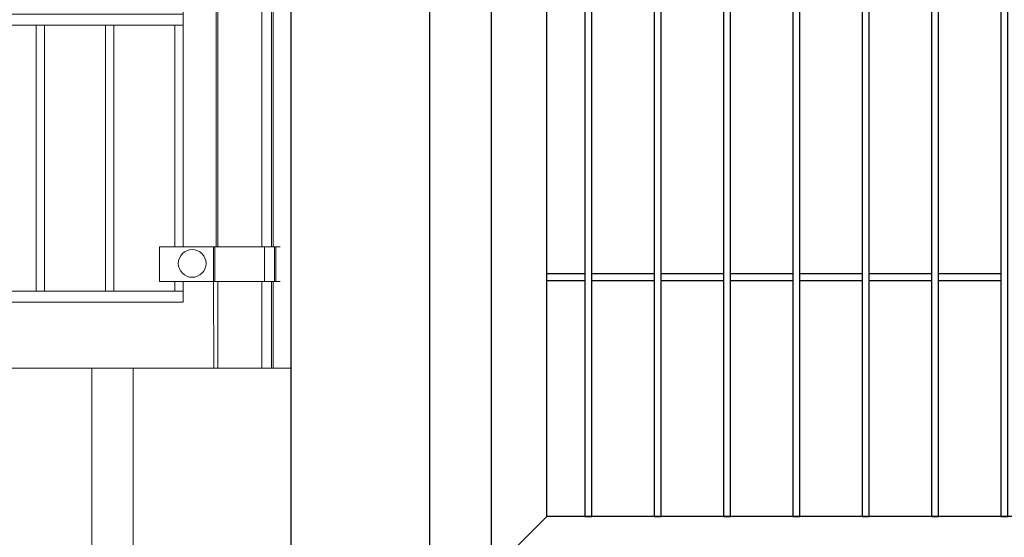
# Model space of a CAD drawing. Header units: inches. Extents: x 1156 to 71303, y -52654 to 51.
# Tile 53 of 217: x 61632 to 61703, y -51281 to -51243. Entities that reach past the tile are written whole.
import ezdxf

# ---------------------------------------------------------------- set-up
doc = ezdxf.new("R2010")
doc.units = ezdxf.units.IN
doc.header["$MEASUREMENT"] = 0
doc.layers.get('0').update_dxf_attribs({"lineweight": 0})
doc.layers.add('--ogr.-panele', color=252, linetype='Continuous', lineweight=0)
doc.layers.add('AW OGRODZENIA', color=253, linetype='Continuous')
doc.layers.add('AW WYMIAR', color=134, linetype='Continuous')

msp = doc.modelspace()

# ---------------------------------------------------------------- linework, layer by layer
at = {"layer": '--ogr.-panele', "color": 1}
msp.add_line((61661.425, -51288.308), (61661.425, -51134.802), dxfattribs=at)
at = {"layer": '--ogr.-panele'}
for p, q in [((61637.072, -51268.308), (60883.553, -51268.308)), ((61640.072, -51268.308), (61640.072, -51288.308)), ((61651.425, -51268.308), (61651.425, -51288.308))]:
    msp.add_line(p, q, dxfattribs=at)
msp.add_lwpolyline([(61637.072, -51268.308), (61651.425, -51268.308), (61651.425, -51288.308), (61637.072, -51288.308)], close=True, dxfattribs=at)
at = {"color": 16}
for p, q in [((61646.048, -51259.558), (61646.048, -51206.258)), ((61646.161, -51259.558), (61646.161, -51206.258)), ((61649.339, -51206.258), (61649.339, -51259.558)), ((61650.048, -51206.258), (61650.048, -51259.558)), ((61650.161, -51206.258), (61650.161, -51259.558)), ((61645.875, -51268.308), (61645.848, -51262.058)), ((61646.161, -51268.308), (61646.161, -51262.058)), ((61649.339, -51262.058), (61649.339, -51268.308)), ((61650.048, -51262.058), (61650.048, -51268.308)), ((61650.161, -51262.058), (61650.161, -51268.308))]:
    msp.add_line(p, q, dxfattribs=at)
at = {"linetype": 'Continuous', "ltscale": 25.4}
for p, q in [((61641.961, -51259.558), (61645.661, -51259.558)), ((61645.139, -51259.558), (61649.543, -51259.558)), ((61649.539, -51259.558), (61645.139, -51259.558)), ((61645.961, -51259.558), (61645.657, -51259.558)), ((61645.848, -51259.558), (61645.848, -51262.058)), ((61645.848, -51259.558), (61650.252, -51259.558)), ((61650.248, -51259.558), (61645.848, -51259.558)), ((61645.848, -51262.058), (61645.848, -51259.558)), ((61645.957, -51259.558), (61650.365, -51259.558)), ((61650.361, -51259.558), (61645.957, -51259.558)), ((61650.365, -51259.558), (61645.957, -51259.558)), ((61645.961, -51259.558), (61650.365, -51259.558)), ((61649.539, -51259.558), (61649.843, -51259.558)), ((61650.248, -51259.558), (61650.552, -51259.558)), ((61650.361, -51259.558), (61650.665, -51259.558)), ((61645.661, -51262.058), (61641.961, -51262.058)), ((61649.543, -51262.058), (61645.139, -51262.058)), ((61645.139, -51262.058), (61649.543, -51262.058)), ((61645.657, -51262.058), (61645.957, -51262.058)), ((61650.252, -51262.058), (61645.848, -51262.058)), ((61645.848, -51262.058), (61650.252, -51262.058)), ((61650.365, -51262.058), (61645.957, -51262.058)), ((61645.957, -51262.058), (61650.365, -51262.058)), ((61645.957, -51262.058), (61650.365, -51262.058)), ((61650.365, -51262.058), (61645.957, -51262.058)), ((61649.843, -51262.058), (61649.543, -51262.058)), ((61650.552, -51262.058), (61650.252, -51262.058)), ((61650.665, -51262.058), (61650.365, -51262.058))]:
    msp.add_line(p, q, dxfattribs=at)
for p, q in [((61641.961, -51259.558), (61641.961, -51262.058)), ((61645.961, -51262.058), (61645.961, -51259.558)), ((61649.539, -51262.058), (61649.539, -51259.558)), ((61650.248, -51262.058), (61650.248, -51259.558)), ((61650.361, -51262.058), (61650.361, -51259.558))]:
    msp.add_line(p, q)
for points in [[(61643.661, -51206.258), (61643.661, -51259.558)], [(61633.061, -51262.758), (61633.061, -51243.558)], [(61633.661, -51243.558), (61633.661, -51262.758)], [(61638.061, -51262.758), (61638.061, -51243.558)], [(61638.661, -51243.558), (61638.661, -51262.758)], [(61643.061, -51259.558), (61643.061, -51243.558)], [(61643.061, -51262.758), (61643.061, -51262.058)], [(61643.661, -51262.058), (61643.661, -51263.558), (61643.061, -51263.558)], [(61638.661, -51263.558), (61638.061, -51263.558)]]:
    msp.add_lwpolyline(points)
for points in [[(61643.661, -51243.558), (61393.061, -51243.558), (61393.061, -51242.758), (61643.661, -51242.758)], [(61643.661, -51263.558), (61393.061, -51263.558), (61393.061, -51262.758), (61643.661, -51262.758)]]:
    msp.add_lwpolyline(points, close=True)
msp.add_circle((61644.321, -51260.758), 1)
at = {"layer": 'AW OGRODZENIA', "color": 1}
for p, q in [((61651.425, -51134.802), (61651.425, -51288.308)), ((61661.425, -51134.802), (61661.425, -51288.308))]:
    msp.add_line(p, q, dxfattribs=at)
at = {"layer": 'AW OGRODZENIA'}
for p, q in [((61665.891, -51138.021), (61665.891, -51283.021)), ((61669.891, -51279.021), (61669.891, -51142.021)), ((61669.891, -51261.482), (61672.644, -51261.482)), ((61669.891, -51261.482), (61672.644, -51261.482)), ((61669.891, -51261.482), (61672.644, -51261.482)), ((61669.891, -51261.482), (61672.644, -51261.482)), ((61669.891, -51261.482), (61672.644, -51261.482)), ((61669.891, -51261.482), (61672.644, -51261.482)), ((61669.891, -51261.482), (61672.644, -51261.482)), ((61669.891, -51261.482), (61672.644, -51261.482)), ((61669.891, -51261.482), (61672.644, -51261.482)), ((61669.891, -51261.482), (61672.644, -51261.482)), ((61669.891, -51261.482), (61672.644, -51261.482)), ((61669.891, -51261.482), (61672.644, -51261.482)), ((61669.891, -51261.482), (61672.644, -51261.482)), ((61669.891, -51261.482), (61672.644, -51261.482)), ((61669.891, -51261.482), (61672.644, -51261.482)), ((61669.891, -51261.482), (61672.644, -51261.482)), ((61669.891, -51261.482), (61672.644, -51261.482)), ((61669.891, -51261.482), (61672.644, -51261.482)), ((61669.891, -51261.482), (61672.644, -51261.482)), ((61669.891, -51261.482), (61672.644, -51261.482)), ((61669.891, -51261.482), (61672.644, -51261.482)), ((61669.891, -51261.482), (61672.644, -51261.482)), ((61669.891, -51261.482), (61672.644, -51261.482)), ((61669.891, -51261.482), (61672.644, -51261.482)), ((61669.891, -51261.482), (61672.644, -51261.482)), ((61673.141, -51261.482), (61677.644, -51261.482)), ((61673.141, -51261.482), (61677.644, -51261.482)), ((61673.141, -51261.482), (61677.644, -51261.482)), ((61673.141, -51261.482), (61677.644, -51261.482)), ((61673.141, -51261.482), (61677.644, -51261.482)), ((61673.141, -51261.482), (61677.644, -51261.482)), ((61673.141, -51261.482), (61677.644, -51261.482)), ((61673.141, -51261.482), (61677.644, -51261.482)), ((61673.141, -51261.482), (61677.644, -51261.482)), ((61673.141, -51261.482), (61677.644, -51261.482)), ((61673.141, -51261.482), (61677.644, -51261.482)), ((61673.141, -51261.482), (61677.644, -51261.482)), ((61673.141, -51261.482), (61677.644, -51261.482)), ((61673.141, -51261.482), (61677.644, -51261.482)), ((61673.141, -51261.482), (61677.644, -51261.482)), ((61673.141, -51261.482), (61677.644, -51261.482)), ((61673.141, -51261.482), (61677.644, -51261.482)), ((61673.141, -51261.482), (61677.644, -51261.482)), ((61673.141, -51261.482), (61677.644, -51261.482)), ((61673.141, -51261.482), (61677.644, -51261.482)), ((61673.141, -51261.482), (61677.644, -51261.482)), ((61673.141, -51261.482), (61677.644, -51261.482)), ((61673.141, -51261.482), (61677.644, -51261.482)), ((61673.141, -51261.482), (61677.644, -51261.482)), ((61673.141, -51261.482), (61677.644, -51261.482)), ((61678.141, -51261.482), (61682.644, -51261.482)), ((61678.141, -51261.482), (61682.644, -51261.482)), ((61678.141, -51261.482), (61682.644, -51261.482)), ((61678.141, -51261.482), (61682.644, -51261.482)), ((61678.141, -51261.482), (61682.644, -51261.482)), ((61678.141, -51261.482), (61682.644, -51261.482)), ((61678.141, -51261.482), (61682.644, -51261.482)), ((61678.141, -51261.482), (61682.644, -51261.482)), ((61678.141, -51261.482), (61682.644, -51261.482)), ((61678.141, -51261.482), (61682.644, -51261.482)), ((61678.141, -51261.482), (61682.644, -51261.482)), ((61678.141, -51261.482), (61682.644, -51261.482)), ((61678.141, -51261.482), (61682.644, -51261.482)), ((61678.141, -51261.482), (61682.644, -51261.482)), ((61678.141, -51261.482), (61682.644, -51261.482)), ((61678.141, -51261.482), (61682.644, -51261.482)), ((61678.141, -51261.482), (61682.644, -51261.482)), ((61678.141, -51261.482), (61682.644, -51261.482)), ((61678.141, -51261.482), (61682.644, -51261.482)), ((61678.141, -51261.482), (61682.644, -51261.482)), ((61678.141, -51261.482), (61682.644, -51261.482)), ((61678.141, -51261.482), (61682.644, -51261.482)), ((61678.141, -51261.482), (61682.644, -51261.482)), ((61678.141, -51261.482), (61682.644, -51261.482)), ((61678.141, -51261.482), (61682.644, -51261.482)), ((61683.141, -51261.482), (61687.644, -51261.482)), ((61683.141, -51261.482), (61687.644, -51261.482)), ((61683.141, -51261.482), (61687.644, -51261.482)), ((61683.141, -51261.482), (61687.644, -51261.482)), ((61683.141, -51261.482), (61687.644, -51261.482)), ((61683.141, -51261.482), (61687.644, -51261.482)), ((61683.141, -51261.482), (61687.644, -51261.482)), ((61683.141, -51261.482), (61687.644, -51261.482)), ((61683.141, -51261.482), (61687.644, -51261.482)), ((61683.141, -51261.482), (61687.644, -51261.482)), ((61683.141, -51261.482), (61687.644, -51261.482)), ((61683.141, -51261.482), (61687.644, -51261.482)), ((61683.141, -51261.482), (61687.644, -51261.482)), ((61683.141, -51261.482), (61687.644, -51261.482)), ((61683.141, -51261.482), (61687.644, -51261.482)), ((61683.141, -51261.482), (61687.644, -51261.482)), ((61683.141, -51261.482), (61687.644, -51261.482)), ((61683.141, -51261.482), (61687.644, -51261.482)), ((61683.141, -51261.482), (61687.644, -51261.482)), ((61683.141, -51261.482), (61687.644, -51261.482)), ((61683.141, -51261.482), (61687.644, -51261.482)), ((61683.141, -51261.482), (61687.644, -51261.482)), ((61683.141, -51261.482), (61687.644, -51261.482)), ((61683.141, -51261.482), (61687.644, -51261.482)), ((61683.141, -51261.482), (61687.644, -51261.482)), ((61688.141, -51261.482), (61692.644, -51261.482)), ((61688.141, -51261.482), (61692.644, -51261.482)), ((61688.141, -51261.482), (61692.644, -51261.482)), ((61688.141, -51261.482), (61692.644, -51261.482)), ((61688.141, -51261.482), (61692.644, -51261.482)), ((61688.141, -51261.482), (61692.644, -51261.482)), ((61688.141, -51261.482), (61692.644, -51261.482)), ((61688.141, -51261.482), (61692.644, -51261.482)), ((61688.141, -51261.482), (61692.644, -51261.482)), ((61688.141, -51261.482), (61692.644, -51261.482)), ((61688.141, -51261.482), (61692.644, -51261.482)), ((61688.141, -51261.482), (61692.644, -51261.482)), ((61688.141, -51261.482), (61692.644, -51261.482)), ((61688.141, -51261.482), (61692.644, -51261.482)), ((61688.141, -51261.482), (61692.644, -51261.482)), ((61688.141, -51261.482), (61692.644, -51261.482)), ((61688.141, -51261.482), (61692.644, -51261.482)), ((61688.141, -51261.482), (61692.644, -51261.482)), ((61688.141, -51261.482), (61692.644, -51261.482)), ((61688.141, -51261.482), (61692.644, -51261.482)), ((61688.141, -51261.482), (61692.644, -51261.482)), ((61688.141, -51261.482), (61692.644, -51261.482)), ((61688.141, -51261.482), (61692.644, -51261.482)), ((61688.141, -51261.482), (61692.644, -51261.482)), ((61688.141, -51261.482), (61692.644, -51261.482)), ((61693.141, -51261.482), (61697.644, -51261.482)), ((61693.141, -51261.482), (61697.644, -51261.482)), ((61693.141, -51261.482), (61697.644, -51261.482)), ((61693.141, -51261.482), (61697.644, -51261.482)), ((61693.141, -51261.482), (61697.644, -51261.482)), ((61693.141, -51261.482), (61697.644, -51261.482)), ((61693.141, -51261.482), (61697.644, -51261.482)), ((61693.141, -51261.482), (61697.644, -51261.482)), ((61693.141, -51261.482), (61697.644, -51261.482)), ((61693.141, -51261.482), (61697.644, -51261.482)), ((61693.141, -51261.482), (61697.644, -51261.482)), ((61693.141, -51261.482), (61697.644, -51261.482)), ((61693.141, -51261.482), (61697.644, -51261.482)), ((61693.141, -51261.482), (61697.644, -51261.482)), ((61693.141, -51261.482), (61697.644, -51261.482)), ((61693.141, -51261.482), (61697.644, -51261.482)), ((61693.141, -51261.482), (61697.644, -51261.482)), ((61693.141, -51261.482), (61697.644, -51261.482)), ((61693.141, -51261.482), (61697.644, -51261.482)), ((61693.141, -51261.482), (61697.644, -51261.482)), ((61693.141, -51261.482), (61697.644, -51261.482)), ((61693.141, -51261.482), (61697.644, -51261.482)), ((61693.141, -51261.482), (61697.644, -51261.482)), ((61693.141, -51261.482), (61697.644, -51261.482)), ((61693.141, -51261.482), (61697.644, -51261.482)), ((61698.141, -51261.482), (61702.644, -51261.482)), ((61698.141, -51261.482), (61702.644, -51261.482)), ((61698.141, -51261.482), (61702.644, -51261.482)), ((61698.141, -51261.482), (61702.644, -51261.482)), ((61698.141, -51261.482), (61702.644, -51261.482)), ((61698.141, -51261.482), (61702.644, -51261.482)), ((61698.141, -51261.482), (61702.644, -51261.482)), ((61698.141, -51261.482), (61702.644, -51261.482)), ((61698.141, -51261.482), (61702.644, -51261.482)), ((61698.141, -51261.482), (61702.644, -51261.482)), ((61698.141, -51261.482), (61702.644, -51261.482)), ((61698.141, -51261.482), (61702.644, -51261.482)), ((61698.141, -51261.482), (61702.644, -51261.482)), ((61698.141, -51261.482), (61702.644, -51261.482)), ((61698.141, -51261.482), (61702.644, -51261.482)), ((61698.141, -51261.482), (61702.644, -51261.482)), ((61698.141, -51261.482), (61702.644, -51261.482)), ((61698.141, -51261.482), (61702.644, -51261.482)), ((61698.141, -51261.482), (61702.644, -51261.482)), ((61698.141, -51261.482), (61702.644, -51261.482)), ((61698.141, -51261.482), (61702.644, -51261.482)), ((61698.141, -51261.482), (61702.644, -51261.482)), ((61698.141, -51261.482), (61702.644, -51261.482)), ((61698.141, -51261.482), (61702.644, -51261.482)), ((61698.141, -51261.482), (61702.644, -51261.482)), ((61669.891, -51261.982), (61672.644, -51261.982)), ((61669.891, -51261.982), (61672.644, -51261.982)), ((61669.891, -51261.982), (61672.644, -51261.982)), ((61669.891, -51261.982), (61672.644, -51261.982)), ((61669.891, -51261.982), (61672.644, -51261.982)), ((61669.891, -51261.982), (61672.644, -51261.982)), ((61669.891, -51261.982), (61672.644, -51261.982)), ((61669.891, -51261.982), (61672.644, -51261.982)), ((61669.891, -51261.982), (61672.644, -51261.982)), ((61669.891, -51261.982), (61672.644, -51261.982)), ((61669.891, -51261.982), (61672.644, -51261.982)), ((61669.891, -51261.982), (61672.644, -51261.982)), ((61669.891, -51261.982), (61672.644, -51261.982)), ((61669.891, -51261.982), (61672.644, -51261.982)), ((61669.891, -51261.982), (61672.644, -51261.982)), ((61669.891, -51261.982), (61672.644, -51261.982)), ((61669.891, -51261.982), (61672.644, -51261.982)), ((61669.891, -51261.982), (61672.644, -51261.982)), ((61669.891, -51261.982), (61672.644, -51261.982)), ((61669.891, -51261.982), (61672.644, -51261.982)), ((61669.891, -51261.982), (61672.644, -51261.982)), ((61669.891, -51261.982), (61672.644, -51261.982)), ((61669.891, -51261.982), (61672.644, -51261.982)), ((61669.891, -51261.982), (61672.644, -51261.982)), ((61669.891, -51261.982), (61672.644, -51261.982)), ((61673.141, -51261.982), (61677.644, -51261.982)), ((61673.141, -51261.982), (61677.644, -51261.982)), ((61673.141, -51261.982), (61677.644, -51261.982)), ((61673.141, -51261.982), (61677.644, -51261.982)), ((61673.141, -51261.982), (61677.644, -51261.982)), ((61673.141, -51261.982), (61677.644, -51261.982)), ((61673.141, -51261.982), (61677.644, -51261.982)), ((61673.141, -51261.982), (61677.644, -51261.982)), ((61673.141, -51261.982), (61677.644, -51261.982)), ((61673.141, -51261.982), (61677.644, -51261.982)), ((61673.141, -51261.982), (61677.644, -51261.982)), ((61673.141, -51261.982), (61677.644, -51261.982)), ((61673.141, -51261.982), (61677.644, -51261.982)), ((61673.141, -51261.982), (61677.644, -51261.982)), ((61673.141, -51261.982), (61677.644, -51261.982)), ((61673.141, -51261.982), (61677.644, -51261.982)), ((61673.141, -51261.982), (61677.644, -51261.982)), ((61673.141, -51261.982), (61677.644, -51261.982)), ((61673.141, -51261.982), (61677.644, -51261.982)), ((61673.141, -51261.982), (61677.644, -51261.982)), ((61673.141, -51261.982), (61677.644, -51261.982)), ((61673.141, -51261.982), (61677.644, -51261.982)), ((61673.141, -51261.982), (61677.644, -51261.982)), ((61673.141, -51261.982), (61677.644, -51261.982)), ((61673.141, -51261.982), (61677.644, -51261.982)), ((61678.141, -51261.982), (61682.644, -51261.982)), ((61678.141, -51261.982), (61682.644, -51261.982)), ((61678.141, -51261.982), (61682.644, -51261.982)), ((61678.141, -51261.982), (61682.644, -51261.982)), ((61678.141, -51261.982), (61682.644, -51261.982)), ((61678.141, -51261.982), (61682.644, -51261.982)), ((61678.141, -51261.982), (61682.644, -51261.982)), ((61678.141, -51261.982), (61682.644, -51261.982)), ((61678.141, -51261.982), (61682.644, -51261.982)), ((61678.141, -51261.982), (61682.644, -51261.982)), ((61678.141, -51261.982), (61682.644, -51261.982)), ((61678.141, -51261.982), (61682.644, -51261.982)), ((61678.141, -51261.982), (61682.644, -51261.982)), ((61678.141, -51261.982), (61682.644, -51261.982)), ((61678.141, -51261.982), (61682.644, -51261.982)), ((61678.141, -51261.982), (61682.644, -51261.982)), ((61678.141, -51261.982), (61682.644, -51261.982)), ((61678.141, -51261.982), (61682.644, -51261.982)), ((61678.141, -51261.982), (61682.644, -51261.982)), ((61678.141, -51261.982), (61682.644, -51261.982)), ((61678.141, -51261.982), (61682.644, -51261.982)), ((61678.141, -51261.982), (61682.644, -51261.982)), ((61678.141, -51261.982), (61682.644, -51261.982)), ((61678.141, -51261.982), (61682.644, -51261.982)), ((61678.141, -51261.982), (61682.644, -51261.982)), ((61683.141, -51261.982), (61687.644, -51261.982)), ((61683.141, -51261.982), (61687.644, -51261.982)), ((61683.141, -51261.982), (61687.644, -51261.982)), ((61683.141, -51261.982), (61687.644, -51261.982)), ((61683.141, -51261.982), (61687.644, -51261.982)), ((61683.141, -51261.982), (61687.644, -51261.982)), ((61683.141, -51261.982), (61687.644, -51261.982)), ((61683.141, -51261.982), (61687.644, -51261.982)), ((61683.141, -51261.982), (61687.644, -51261.982)), ((61683.141, -51261.982), (61687.644, -51261.982)), ((61683.141, -51261.982), (61687.644, -51261.982)), ((61683.141, -51261.982), (61687.644, -51261.982)), ((61683.141, -51261.982), (61687.644, -51261.982)), ((61683.141, -51261.982), (61687.644, -51261.982)), ((61683.141, -51261.982), (61687.644, -51261.982)), ((61683.141, -51261.982), (61687.644, -51261.982)), ((61683.141, -51261.982), (61687.644, -51261.982)), ((61683.141, -51261.982), (61687.644, -51261.982)), ((61683.141, -51261.982), (61687.644, -51261.982)), ((61683.141, -51261.982), (61687.644, -51261.982)), ((61683.141, -51261.982), (61687.644, -51261.982)), ((61683.141, -51261.982), (61687.644, -51261.982)), ((61683.141, -51261.982), (61687.644, -51261.982)), ((61683.141, -51261.982), (61687.644, -51261.982)), ((61683.141, -51261.982), (61687.644, -51261.982)), ((61688.141, -51261.982), (61692.644, -51261.982)), ((61688.141, -51261.982), (61692.644, -51261.982)), ((61688.141, -51261.982), (61692.644, -51261.982)), ((61688.141, -51261.982), (61692.644, -51261.982)), ((61688.141, -51261.982), (61692.644, -51261.982)), ((61688.141, -51261.982), (61692.644, -51261.982)), ((61688.141, -51261.982), (61692.644, -51261.982)), ((61688.141, -51261.982), (61692.644, -51261.982)), ((61688.141, -51261.982), (61692.644, -51261.982)), ((61688.141, -51261.982), (61692.644, -51261.982)), ((61688.141, -51261.982), (61692.644, -51261.982)), ((61688.141, -51261.982), (61692.644, -51261.982)), ((61688.141, -51261.982), (61692.644, -51261.982)), ((61688.141, -51261.982), (61692.644, -51261.982)), ((61688.141, -51261.982), (61692.644, -51261.982)), ((61688.141, -51261.982), (61692.644, -51261.982)), ((61688.141, -51261.982), (61692.644, -51261.982)), ((61688.141, -51261.982), (61692.644, -51261.982)), ((61688.141, -51261.982), (61692.644, -51261.982)), ((61688.141, -51261.982), (61692.644, -51261.982)), ((61688.141, -51261.982), (61692.644, -51261.982)), ((61688.141, -51261.982), (61692.644, -51261.982)), ((61688.141, -51261.982), (61692.644, -51261.982)), ((61688.141, -51261.982), (61692.644, -51261.982)), ((61688.141, -51261.982), (61692.644, -51261.982)), ((61693.141, -51261.982), (61697.644, -51261.982)), ((61693.141, -51261.982), (61697.644, -51261.982)), ((61693.141, -51261.982), (61697.644, -51261.982)), ((61693.141, -51261.982), (61697.644, -51261.982)), ((61693.141, -51261.982), (61697.644, -51261.982)), ((61693.141, -51261.982), (61697.644, -51261.982)), ((61693.141, -51261.982), (61697.644, -51261.982)), ((61693.141, -51261.982), (61697.644, -51261.982)), ((61693.141, -51261.982), (61697.644, -51261.982)), ((61693.141, -51261.982), (61697.644, -51261.982)), ((61693.141, -51261.982), (61697.644, -51261.982)), ((61693.141, -51261.982), (61697.644, -51261.982)), ((61693.141, -51261.982), (61697.644, -51261.982)), ((61693.141, -51261.982), (61697.644, -51261.982)), ((61693.141, -51261.982), (61697.644, -51261.982)), ((61693.141, -51261.982), (61697.644, -51261.982)), ((61693.141, -51261.982), (61697.644, -51261.982)), ((61693.141, -51261.982), (61697.644, -51261.982)), ((61693.141, -51261.982), (61697.644, -51261.982)), ((61693.141, -51261.982), (61697.644, -51261.982)), ((61693.141, -51261.982), (61697.644, -51261.982)), ((61693.141, -51261.982), (61697.644, -51261.982)), ((61693.141, -51261.982), (61697.644, -51261.982)), ((61693.141, -51261.982), (61697.644, -51261.982)), ((61693.141, -51261.982), (61697.644, -51261.982)), ((61698.141, -51261.982), (61702.644, -51261.982)), ((61698.141, -51261.982), (61702.644, -51261.982)), ((61698.141, -51261.982), (61702.644, -51261.982)), ((61698.141, -51261.982), (61702.644, -51261.982)), ((61698.141, -51261.982), (61702.644, -51261.982)), ((61698.141, -51261.982), (61702.644, -51261.982)), ((61698.141, -51261.982), (61702.644, -51261.982)), ((61698.141, -51261.982), (61702.644, -51261.982)), ((61698.141, -51261.982), (61702.644, -51261.982)), ((61698.141, -51261.982), (61702.644, -51261.982)), ((61698.141, -51261.982), (61702.644, -51261.982)), ((61698.141, -51261.982), (61702.644, -51261.982)), ((61698.141, -51261.982), (61702.644, -51261.982)), ((61698.141, -51261.982), (61702.644, -51261.982)), ((61698.141, -51261.982), (61702.644, -51261.982)), ((61698.141, -51261.982), (61702.644, -51261.982)), ((61698.141, -51261.982), (61702.644, -51261.982)), ((61698.141, -51261.982), (61702.644, -51261.982)), ((61698.141, -51261.982), (61702.644, -51261.982)), ((61698.141, -51261.982), (61702.644, -51261.982)), ((61698.141, -51261.982), (61702.644, -51261.982)), ((61698.141, -51261.982), (61702.644, -51261.982)), ((61698.141, -51261.982), (61702.644, -51261.982)), ((61698.141, -51261.982), (61702.644, -51261.982)), ((61698.141, -51261.982), (61702.644, -51261.982)), ((61665.891, -51283.021), (61669.891, -51279.021)), ((61750.891, -51279.021), (61669.891, -51279.021))]:
    msp.add_line(p, q, dxfattribs=at)
for points in [[(61683.141, -51142.021), (61682.644, -51142.021), (61682.644, -51279.021), (61683.141, -51279.021)], [(61688.141, -51142.021), (61687.644, -51142.021), (61687.644, -51279.021), (61688.141, -51279.021)], [(61693.141, -51142.021), (61692.644, -51142.021), (61692.644, -51279.021), (61693.141, -51279.021)], [(61698.141, -51142.021), (61697.644, -51142.021), (61697.644, -51279.021), (61698.141, -51279.021)], [(61703.141, -51142.021), (61702.644, -51142.021), (61702.644, -51279.021), (61703.141, -51279.021)]]:
    msp.add_lwpolyline(points, close=True, dxfattribs=at)
for points in [[(61672.644, -51189.379), (61672.644, -51279.021), (61673.141, -51279.021), (61673.141, -51189.359)], [(61677.644, -51189.175), (61677.644, -51279.021), (61678.141, -51279.021), (61678.141, -51189.15)]]:
    msp.add_lwpolyline(points, dxfattribs=at)
at = {"layer": 'AW WYMIAR'}
msp.add_line((61661.425, -51214.988), (61661.425, -51283.021), dxfattribs=at)

doc.saveas('drawing.dxf')
